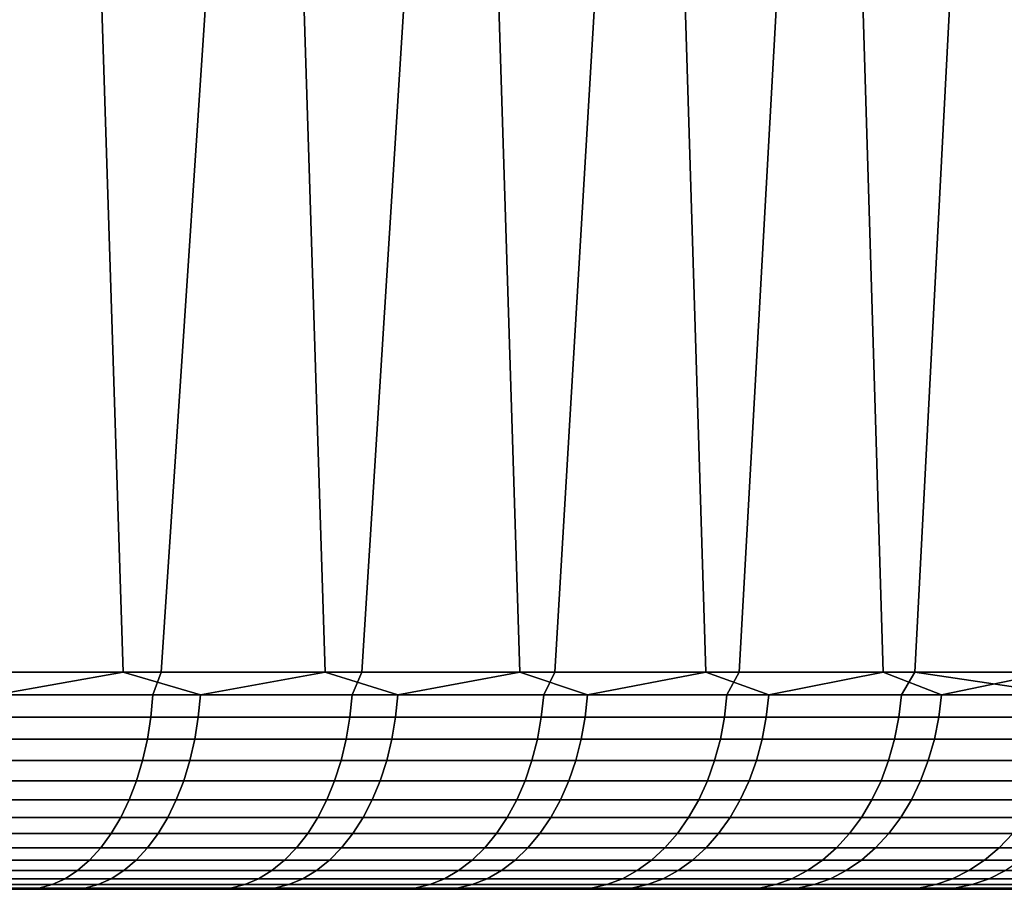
# Model space of a CAD drawing. Header units: metres. Extents: x -244 to 24, y -123 to 0.
# Tile 81 of 146: x 13.18 to 17.71, y -123.1 to -119.1. Entities that reach past the tile are written whole.
import ezdxf

# ---------------------------------------------------------------- set-up
doc = ezdxf.new("R2010")
doc.units = ezdxf.units.M
doc.layers.add('solid_10_231_103_000', color=7, linetype='CONTINUOUS')

msp = doc.modelspace()

# ---------------------------------------------------------------- linework, layer by layer
at = {"layer": 'solid_10_231_103_000'}
for points in [[(11.880491, -122.099998, 20.217724), (12.870628, -122.099998, 19.60228), (13.77938, -109.099998, 18.974493), (12.83245, -109.099998, 19.627298)], [(13.653977, -122.099998, -19.064924), (12.689579, -122.099998, -19.719965), (12.27227, -109.099998, -19.982336), (13.2375, -109.099998, -19.356421)], [(12.870628, -122.099998, 19.60228), (13.828955, -122.099998, 18.938385), (14.693558, -109.099998, 18.275673), (13.77938, -109.099998, 18.974493)], [(14.584628, -122.099998, -18.362762), (13.653977, -122.099998, -19.064924), (13.2375, -109.099998, -19.356421), (14.171012, -109.099998, -18.683802)], [(13.828955, -122.099998, 18.938385), (14.7531, -122.099998, 18.227684), (15.572429, -109.099998, 17.532888), (14.693558, -109.099998, 18.275673)], [(15.479232, -122.099998, -17.615215), (14.584628, -122.099998, -18.362762), (14.171012, -109.099998, -18.683802), (15.070385, -109.099998, -17.966219)], [(14.7531, -122.099998, 18.227684), (15.640783, -122.099998, 17.47193), (16.413342, -109.099998, 16.748278), (15.572429, -109.099998, 17.532888)], [(16.335577, -122.099998, -16.824131), (15.479232, -122.099998, -17.615215), (15.070385, -109.099998, -17.966219), (15.93363, -109.099998, -17.20529)], [(15.640783, -122.099998, 17.47193), (16.489807, -122.099998, 16.672993), (17.21521, -109.099998, 15.922869), (16.413342, -109.099998, 16.748278)], [(17.151546, -122.099998, -15.991463), (16.335577, -122.099998, -16.824131), (15.93363, -109.099998, -17.20529), (16.758112, -109.099998, -16.403303)], [(16.489807, -122.099998, 16.672993), (17.298077, -122.099998, 15.832845), (17.975527, -109.099998, 15.059308), (17.21521, -109.099998, 15.922869)], [(17.925125, -122.099998, -15.11927), (17.151546, -122.099998, -15.991463), (16.758112, -109.099998, -16.403303), (17.542549, -109.099998, -15.561488)], [(17.298077, -122.099998, 15.832845), (18.063591, -122.099998, 14.953566), (18.692457, -109.099998, 14.159607), (17.975527, -109.099998, 15.059308)], [(18.6544, -122.099998, -14.209708), (17.925125, -122.099998, -15.11927), (17.542549, -109.099998, -15.561488), (18.284863, -109.099998, -14.682182)], [(13.067387, -122.204529, -19.465071), (12.689579, -122.099998, -19.719965), (13.653977, -122.099998, -19.064924)], [(12.841035, -122.204529, 19.615131), (13.791468, -122.204529, 18.958929), (13.828955, -122.099998, 18.938385), (12.870628, -122.099998, 19.60228)], [(13.067387, -122.204529, -19.465071), (13.653977, -122.099998, -19.064924), (14.010155, -122.204529, -18.797903)], [(14.010155, -122.204529, -18.797903), (13.653977, -122.099998, -19.064924), (14.584628, -122.099998, -18.362762)], [(13.791468, -122.204529, 18.958929), (14.70843, -122.204529, 18.256714), (14.7531, -122.099998, 18.227684), (13.828955, -122.099998, 18.938385)], [(14.010155, -122.204529, -18.797903), (14.584628, -122.099998, -18.362762), (14.918921, -122.204529, -18.085114)], [(14.918921, -122.204529, -18.085114), (14.584628, -122.099998, -18.362762), (15.479232, -122.099998, -17.615215)], [(14.70843, -122.204529, 18.256714), (15.589698, -122.204529, 17.510193), (15.640783, -122.099998, 17.47193), (14.7531, -122.099998, 18.227684)], [(14.918921, -122.204529, -18.085114), (15.479232, -122.099998, -17.615215), (15.791482, -122.204529, -17.328436)], [(15.791482, -122.204529, -17.328436), (15.479232, -122.099998, -17.615215), (16.335577, -122.099998, -16.824131)], [(15.589698, -122.204529, 17.510193), (16.43313, -122.204529, 16.721178), (16.489807, -122.099998, 16.672993), (15.640783, -122.099998, 17.47193)], [(15.791482, -122.204529, -17.328436), (16.335577, -122.099998, -16.824131), (16.625719, -122.204529, -16.529701)], [(16.625719, -122.204529, -16.529701), (16.335577, -122.099998, -16.824131), (17.151546, -122.099998, -15.991463)], [(16.43313, -122.204529, 16.721178), (17.236681, -122.204529, 15.891582), (17.298077, -122.099998, 15.832845), (16.489807, -122.099998, 16.672993)], [(16.625719, -122.204529, -16.529701), (17.151546, -122.099998, -15.991463), (17.419607, -122.204529, -15.690853)], [(17.419607, -122.204529, -15.690853), (17.151546, -122.099998, -15.991463), (17.925125, -122.099998, -15.11927)], [(17.998402, -122.204529, 15.023417), (17.298077, -122.099998, 15.832845), (17.236681, -122.204529, 15.891582)], [(17.998402, -122.204529, 15.023417), (18.063591, -122.099998, 14.953566), (17.298077, -122.099998, 15.832845)], [(17.419607, -122.204529, -15.690853), (17.925125, -122.099998, -15.11927), (18.171219, -122.204529, -14.813925)], [(13.791468, -122.204529, 18.958929), (12.841035, -122.204529, 19.615131), (12.832054, -122.308014, 19.601414), (13.781822, -122.308014, 18.945669)], [(13.067387, -122.204529, -19.465071), (14.010155, -122.204529, -18.797903), (14.000356, -122.308014, -18.784756), (13.058248, -122.308014, -19.451458)], [(14.70843, -122.204529, 18.256714), (13.791468, -122.204529, 18.958929), (13.781822, -122.308014, 18.945669), (14.698144, -122.308014, 18.243946)], [(14.010155, -122.204529, -18.797903), (14.918921, -122.204529, -18.085114), (14.908487, -122.308014, -18.072466), (14.000356, -122.308014, -18.784756)], [(15.589698, -122.204529, 17.510193), (14.70843, -122.204529, 18.256714), (14.698144, -122.308014, 18.243946), (15.578794, -122.308014, 17.497948)], [(14.918921, -122.204529, -18.085114), (15.791482, -122.204529, -17.328436), (15.780438, -122.308014, -17.316317), (14.908487, -122.308014, -18.072466)], [(16.43313, -122.204529, 16.721178), (15.589698, -122.204529, 17.510193), (15.578794, -122.308014, 17.497948), (16.421638, -122.308014, 16.709484)], [(15.791482, -122.204529, -17.328436), (16.625719, -122.204529, -16.529701), (16.614092, -122.308014, -16.518141), (15.780438, -122.308014, -17.316317)], [(17.236681, -122.204529, 15.891582), (16.43313, -122.204529, 16.721178), (16.421638, -122.308014, 16.709484), (17.224627, -122.308014, 15.880467)], [(16.625719, -122.204529, -16.529701), (17.419607, -122.204529, -15.690853), (17.407423, -122.308014, -15.679879), (16.614092, -122.308014, -16.518141)], [(17.998402, -122.204529, 15.023417), (17.236681, -122.204529, 15.891582), (17.224627, -122.308014, 15.880467), (17.985815, -122.308014, 15.012911)], [(17.419607, -122.204529, -15.690853), (18.171219, -122.204529, -14.813925), (18.15851, -122.308014, -14.803564), (17.407423, -122.308014, -15.679879)], [(13.781822, -122.308014, 18.945669), (12.832054, -122.308014, 19.601414), (12.817192, -122.409218, 19.578712), (13.765861, -122.409218, 18.923727)], [(13.058248, -122.308014, -19.451458), (14.000356, -122.308014, -18.784756), (13.984141, -122.409218, -18.763), (13.043123, -122.409218, -19.42893)], [(14.698144, -122.308014, 18.243946), (13.781822, -122.308014, 18.945669), (13.765861, -122.409218, 18.923727), (14.681121, -122.409218, 18.222816)], [(14.000356, -122.308014, -18.784756), (14.908487, -122.308014, -18.072466), (14.891221, -122.409218, -18.051535), (13.984141, -122.409218, -18.763)], [(15.578794, -122.308014, 17.497948), (14.698144, -122.308014, 18.243946), (14.681121, -122.409218, 18.222816), (15.560752, -122.409218, 17.477682)], [(14.908487, -122.308014, -18.072466), (15.780438, -122.308014, -17.316317), (15.762161, -122.409218, -17.296261), (14.891221, -122.409218, -18.051535)], [(16.421638, -122.308014, 16.709484), (15.578794, -122.308014, 17.497948), (15.560752, -122.409218, 17.477682), (16.402618, -122.409218, 16.69013)], [(15.780438, -122.308014, -17.316317), (16.614092, -122.308014, -16.518141), (16.594849, -122.409218, -16.49901), (15.762161, -122.409218, -17.296261)], [(17.224627, -122.308014, 15.880467), (16.421638, -122.308014, 16.709484), (16.402618, -122.409218, 16.69013), (17.204678, -122.409218, 15.862075)], [(16.614092, -122.308014, -16.518141), (17.407423, -122.308014, -15.679879), (17.387262, -122.409218, -15.661719), (16.594849, -122.409218, -16.49901)], [(17.985815, -122.308014, 15.012911), (17.224627, -122.308014, 15.880467), (17.204678, -122.409218, 15.862075), (17.964983, -122.409218, 14.995523)], [(17.407423, -122.308014, -15.679879), (18.15851, -122.308014, -14.803564), (18.13748, -122.409218, -14.786419), (17.387262, -122.409218, -15.661719)], [(13.765861, -122.409218, 18.923727), (12.817192, -122.409218, 19.578712), (12.796612, -122.507027, 19.547276), (13.743757, -122.507027, 18.893341)], [(13.043123, -122.409218, -19.42893), (13.984141, -122.409218, -18.763), (13.961687, -122.507027, -18.732874), (13.022181, -122.507027, -19.397734)], [(14.681121, -122.409218, 18.222816), (13.765861, -122.409218, 18.923727), (13.743757, -122.507027, 18.893341), (14.657548, -122.507027, 18.193558)], [(13.984141, -122.409218, -18.763), (14.891221, -122.409218, -18.051535), (14.867311, -122.507027, -18.022551), (13.961687, -122.507027, -18.732874)], [(15.560752, -122.409218, 17.477682), (14.681121, -122.409218, 18.222816), (14.657548, -122.507027, 18.193558), (15.535767, -122.507027, 17.449619)], [(14.891221, -122.409218, -18.051535), (15.762161, -122.409218, -17.296261), (15.736853, -122.507027, -17.268488), (14.867311, -122.507027, -18.022551)], [(16.402618, -122.409218, 16.69013), (15.560752, -122.409218, 17.477682), (15.535767, -122.507027, 17.449619), (16.376282, -122.507027, 16.663332)], [(15.762161, -122.409218, -17.296261), (16.594849, -122.409218, -16.49901), (16.568203, -122.507027, -16.472519), (15.736853, -122.507027, -17.268488)], [(17.204678, -122.409218, 15.862075), (16.402618, -122.409218, 16.69013), (16.376282, -122.507027, 16.663332), (17.177053, -122.507027, 15.836606)], [(16.594849, -122.409218, -16.49901), (17.387262, -122.409218, -15.661719), (17.359344, -122.507027, -15.636572), (16.568203, -122.507027, -16.472519)], [(17.964983, -122.409218, 14.995523), (17.204678, -122.409218, 15.862075), (17.177053, -122.507027, 15.836606), (17.936138, -122.507027, 14.971445)], [(17.387262, -122.409218, -15.661719), (18.13748, -122.409218, -14.786419), (18.108356, -122.507027, -14.762677), (17.359344, -122.507027, -15.636572)], [(13.743757, -122.507027, 18.893341), (12.796612, -122.507027, 19.547276), (12.77054, -122.600365, 19.507448), (13.715755, -122.600365, 18.854847)], [(13.022181, -122.507027, -19.397734), (13.961687, -122.507027, -18.732874), (13.933241, -122.600365, -18.694706), (12.995648, -122.600365, -19.358212)], [(14.657548, -122.507027, 18.193558), (13.743757, -122.507027, 18.893341), (13.715755, -122.600365, 18.854847), (14.627684, -122.600365, 18.156488)], [(13.961687, -122.507027, -18.732874), (14.867311, -122.507027, -18.022551), (14.837019, -122.600365, -17.98583), (13.933241, -122.600365, -18.694706)], [(15.535767, -122.507027, 17.449619), (14.657548, -122.507027, 18.193558), (14.627684, -122.600365, 18.156488), (15.504113, -122.600365, 17.414066)], [(14.867311, -122.507027, -18.022551), (15.736853, -122.507027, -17.268488), (15.70479, -122.600365, -17.233305), (14.837019, -122.600365, -17.98583)], [(16.376282, -122.507027, 16.663332), (15.535767, -122.507027, 17.449619), (15.504113, -122.600365, 17.414066), (16.342915, -122.600365, 16.629381)], [(15.736853, -122.507027, -17.268488), (16.568203, -122.507027, -16.472519), (16.534447, -122.600365, -16.438957), (15.70479, -122.600365, -17.233305)], [(17.177053, -122.507027, 15.836606), (16.376282, -122.507027, 16.663332), (16.342915, -122.600365, 16.629381), (17.142056, -122.600365, 15.804339)], [(16.568203, -122.507027, -16.472519), (17.359344, -122.507027, -15.636572), (17.323977, -122.600365, -15.604713), (16.534447, -122.600365, -16.438957)], [(17.936138, -122.507027, 14.971445), (17.177053, -122.507027, 15.836606), (17.142056, -122.600365, 15.804339), (17.899593, -122.600365, 14.940942)], [(17.359344, -122.507027, -15.636572), (18.108356, -122.507027, -14.762677), (18.071463, -122.600365, -14.732599), (17.323977, -122.600365, -15.604713)], [(13.715755, -122.600365, 18.854847), (12.77054, -122.600365, 19.507448), (12.739262, -122.68821, 19.459669), (13.682161, -122.68821, 18.808666)], [(12.995648, -122.600365, -19.358212), (13.933241, -122.600365, -18.694706), (13.899115, -122.68821, -18.648918), (12.963819, -122.68821, -19.310799)], [(14.627684, -122.600365, 18.156488), (13.715755, -122.600365, 18.854847), (13.682161, -122.68821, 18.808666), (14.591857, -122.68821, 18.112019)], [(13.933241, -122.600365, -18.694706), (14.837019, -122.600365, -17.98583), (14.800679, -122.68821, -17.941778), (13.899115, -122.68821, -18.648918)], [(15.504113, -122.600365, 17.414066), (14.627684, -122.600365, 18.156488), (14.591857, -122.68821, 18.112019), (15.466139, -122.68821, 17.371414)], [(14.837019, -122.600365, -17.98583), (15.70479, -122.600365, -17.233305), (15.666325, -122.68821, -17.191095), (14.800679, -122.68821, -17.941778)], [(16.342915, -122.600365, 16.629381), (15.504113, -122.600365, 17.414066), (15.466139, -122.68821, 17.371414), (16.302887, -122.68821, 16.588652)], [(15.70479, -122.600365, -17.233305), (16.534447, -122.600365, -16.438957), (16.49395, -122.68821, -16.398693), (15.666325, -122.68821, -17.191095)], [(17.142056, -122.600365, 15.804339), (16.342915, -122.600365, 16.629381), (16.302887, -122.68821, 16.588652), (17.100069, -122.68821, 15.76563)], [(16.534447, -122.600365, -16.438957), (17.323977, -122.600365, -15.604713), (17.281546, -122.68821, -15.566493), (16.49395, -122.68821, -16.398693)], [(17.899593, -122.600365, 14.940942), (17.142056, -122.600365, 15.804339), (17.100069, -122.68821, 15.76563), (17.855753, -122.68821, 14.904347)], [(17.323977, -122.600365, -15.604713), (18.071463, -122.600365, -14.732599), (18.027201, -122.68821, -14.696515), (17.281546, -122.68821, -15.566493)], [(13.682161, -122.68821, 18.808666), (12.739262, -122.68821, 19.459669), (12.70312, -122.7696, 19.404463), (13.643345, -122.7696, 18.755306)], [(12.963819, -122.68821, -19.310799), (13.899115, -122.68821, -18.648918), (13.859683, -122.7696, -18.59601), (12.92704, -122.7696, -19.256014)], [(14.591857, -122.68821, 18.112019), (13.682161, -122.68821, 18.808666), (13.643345, -122.7696, 18.755306), (14.55046, -122.7696, 18.060635)], [(13.899115, -122.68821, -18.648918), (14.800679, -122.68821, -17.941778), (14.75869, -122.7696, -17.890877), (13.859683, -122.7696, -18.59601)], [(15.466139, -122.68821, 17.371414), (14.591857, -122.68821, 18.112019), (14.55046, -122.7696, 18.060635), (15.422262, -122.7696, 17.322132)], [(14.800679, -122.68821, -17.941778), (15.666325, -122.68821, -17.191095), (15.621879, -122.7696, -17.142324), (14.75869, -122.7696, -17.890877)], [(16.302887, -122.68821, 16.588652), (15.466139, -122.68821, 17.371414), (15.422262, -122.7696, 17.322132), (16.256636, -122.7696, 16.54159)], [(15.666325, -122.68821, -17.191095), (16.49395, -122.68821, -16.398693), (16.447155, -122.7696, -16.352171), (15.621879, -122.7696, -17.142324)], [(17.100069, -122.68821, 15.76563), (16.302887, -122.68821, 16.588652), (16.256636, -122.7696, 16.54159), (17.051558, -122.7696, 15.720903)], [(16.49395, -122.68821, -16.398693), (17.281546, -122.68821, -15.566493), (17.232517, -122.7696, -15.522331), (16.447155, -122.7696, -16.352171)], [(17.855753, -122.68821, 14.904347), (17.100069, -122.68821, 15.76563), (17.051558, -122.7696, 15.720903), (17.805096, -122.7696, 14.862064)], [(17.281546, -122.68821, -15.566493), (18.027201, -122.68821, -14.696515), (17.976057, -122.7696, -14.65482), (17.232517, -122.7696, -15.522331)], [(13.643345, -122.7696, 18.755306), (12.70312, -122.7696, 19.404463), (12.662513, -122.843636, 19.342434), (13.599732, -122.843636, 18.695353)], [(12.92704, -122.7696, -19.256014), (13.859683, -122.7696, -18.59601), (13.815379, -122.843636, -18.536566), (12.885717, -122.843636, -19.194458)], [(14.55046, -122.7696, 18.060635), (13.643345, -122.7696, 18.755306), (13.599732, -122.843636, 18.695353), (14.503947, -122.843636, 18.002901)], [(13.859683, -122.7696, -18.59601), (14.75869, -122.7696, -17.890877), (14.711512, -122.843636, -17.833687), (13.815379, -122.843636, -18.536566)], [(15.422262, -122.7696, 17.322132), (14.55046, -122.7696, 18.060635), (14.503947, -122.843636, 18.002901), (15.372963, -122.843636, 17.26676)], [(14.75869, -122.7696, -17.890877), (15.621879, -122.7696, -17.142324), (15.571941, -122.843636, -17.087528), (14.711512, -122.843636, -17.833687)], [(16.256636, -122.7696, 16.54159), (15.422262, -122.7696, 17.322132), (15.372963, -122.843636, 17.26676), (16.20467, -122.843636, 16.488712)], [(15.621879, -122.7696, -17.142324), (16.447155, -122.7696, -16.352171), (16.394581, -122.843636, -16.299898), (15.571941, -122.843636, -17.087528)], [(17.051558, -122.7696, 15.720903), (16.256636, -122.7696, 16.54159), (16.20467, -122.843636, 16.488712), (16.997049, -122.843636, 15.67065)], [(16.447155, -122.7696, -16.352171), (17.232517, -122.7696, -15.522331), (17.177431, -122.843636, -15.472712), (16.394581, -122.843636, -16.299898)], [(17.805096, -122.7696, 14.862064), (17.051558, -122.7696, 15.720903), (16.997049, -122.843636, 15.67065), (17.74818, -122.843636, 14.814555)], [(17.232517, -122.7696, -15.522331), (17.976057, -122.7696, -14.65482), (17.918594, -122.843636, -14.607975), (17.177431, -122.843636, -15.472712)], [(13.599732, -122.843636, 18.695353), (12.662513, -122.843636, 19.342434), (12.617886, -122.909508, 19.274263), (13.551802, -122.909508, 18.629463)], [(12.885717, -122.843636, -19.194458), (13.815379, -122.843636, -18.536566), (13.766688, -122.909508, -18.471235), (12.840303, -122.909508, -19.12681)], [(14.503947, -122.843636, 18.002901), (13.599732, -122.843636, 18.695353), (13.551802, -122.909508, 18.629463), (14.45283, -122.909508, 17.939453)], [(13.815379, -122.843636, -18.536566), (14.711512, -122.843636, -17.833687), (14.659663, -122.909508, -17.770834), (13.766688, -122.909508, -18.471235)], [(15.372963, -122.843636, 17.26676), (14.503947, -122.843636, 18.002901), (14.45283, -122.909508, 17.939453), (15.318783, -122.909508, 17.205904)], [(14.711512, -122.843636, -17.833687), (15.571941, -122.843636, -17.087528), (15.51706, -122.909508, -17.027304), (14.659663, -122.909508, -17.770834)], [(16.20467, -122.843636, 16.488712), (15.372963, -122.843636, 17.26676), (15.318783, -122.909508, 17.205904), (16.147558, -122.909508, 16.430599)], [(15.571941, -122.843636, -17.087528), (16.394581, -122.843636, -16.299898), (16.3368, -122.909508, -16.242453), (15.51706, -122.909508, -17.027304)], [(16.997049, -122.843636, 15.67065), (16.20467, -122.843636, 16.488712), (16.147558, -122.909508, 16.430599), (16.937145, -122.909508, 15.61542)], [(16.394581, -122.843636, -16.299898), (17.177431, -122.843636, -15.472712), (17.116892, -122.909508, -15.41818), (16.3368, -122.909508, -16.242453)], [(17.74818, -122.843636, 14.814555), (16.997049, -122.843636, 15.67065), (16.937145, -122.909508, 15.61542), (17.685629, -122.909508, 14.762343)], [(17.177431, -122.843636, -15.472712), (17.918594, -122.843636, -14.607975), (17.855442, -122.909508, -14.556491), (17.116892, -122.909508, -15.41818)], [(18.456238, -122.843636, 13.922508), (17.74818, -122.843636, 14.814555), (17.685629, -122.909508, 14.762343), (18.391191, -122.909508, 13.873441)], [(13.551802, -122.909508, 18.629463), (12.617886, -122.909508, 19.274263), (12.569728, -122.966499, 19.200701), (13.50008, -122.966499, 18.558363)], [(12.840303, -122.909508, -19.12681), (13.766688, -122.909508, -18.471235), (13.714147, -122.966499, -18.400738), (12.791297, -122.966499, -19.05381)], [(14.45283, -122.909508, 17.939453), (13.551802, -122.909508, 18.629463), (13.50008, -122.966499, 18.558363), (14.397669, -122.966499, 17.870985)], [(13.766688, -122.909508, -18.471235), (14.659663, -122.909508, -17.770834), (14.603713, -122.966499, -17.703011), (13.714147, -122.966499, -18.400738)], [(15.318783, -122.909508, 17.205904), (14.45283, -122.909508, 17.939453), (14.397669, -122.966499, 17.870985), (15.260317, -122.966499, 17.140236)], [(14.659663, -122.909508, -17.770834), (15.51706, -122.909508, -17.027304), (15.457838, -122.966499, -16.962318), (14.603713, -122.966499, -17.703011)], [(16.147558, -122.909508, 16.430599), (15.318783, -122.909508, 17.205904), (15.260317, -122.966499, 17.140236), (16.08593, -122.966499, 16.367891)], [(15.51706, -122.909508, -17.027304), (16.3368, -122.909508, -16.242453), (16.274448, -122.966499, -16.18046), (15.457838, -122.966499, -16.962318)], [(16.937145, -122.909508, 15.61542), (16.147558, -122.909508, 16.430599), (16.08593, -122.966499, 16.367891), (16.872503, -122.966499, 15.555822)], [(16.3368, -122.909508, -16.242453), (17.116892, -122.909508, -15.41818), (17.051563, -122.966499, -15.359335), (16.274448, -122.966499, -16.18046)], [(17.685629, -122.909508, 14.762343), (16.937145, -122.909508, 15.61542), (16.872503, -122.966499, 15.555822), (17.61813, -122.966499, 14.706001)], [(17.116892, -122.909508, -15.41818), (17.855442, -122.909508, -14.556491), (17.787294, -122.966499, -14.500935), (17.051563, -122.966499, -15.359335)], [(18.391191, -122.909508, 13.873441), (17.685629, -122.909508, 14.762343), (17.61813, -122.966499, 14.706001), (18.320999, -122.966499, 13.820491)], [(13.50008, -122.966499, 18.558363), (12.569728, -122.966499, 19.200701), (12.518569, -123.013969, 19.122553), (13.445134, -123.013969, 18.48283)], [(12.791297, -122.966499, -19.05381), (13.714147, -122.966499, -18.400738), (13.658329, -123.013969, -18.325848), (12.739236, -123.013969, -18.976261)], [(14.397669, -122.966499, 17.870985), (13.50008, -122.966499, 18.558363), (13.445134, -123.013969, 18.48283), (14.33907, -123.013969, 17.79825)], [(13.714147, -122.966499, -18.400738), (14.603713, -122.966499, -17.703011), (14.544275, -123.013969, -17.630959), (13.658329, -123.013969, -18.325848)], [(15.260317, -122.966499, 17.140236), (14.397669, -122.966499, 17.870985), (14.33907, -123.013969, 17.79825), (15.198207, -123.013969, 17.070475)], [(14.603713, -122.966499, -17.703011), (15.457838, -122.966499, -16.962318), (15.394924, -123.013969, -16.89328), (14.544275, -123.013969, -17.630959)], [(16.08593, -122.966499, 16.367891), (15.260317, -122.966499, 17.140236), (15.198207, -123.013969, 17.070475), (16.020458, -123.013969, 16.301273)], [(15.457838, -122.966499, -16.962318), (16.274448, -122.966499, -16.18046), (16.208212, -123.013969, -16.114605), (15.394924, -123.013969, -16.89328)], [(16.872503, -122.966499, 15.555822), (16.08593, -122.966499, 16.367891), (16.020458, -123.013969, 16.301273), (16.803831, -123.013969, 15.49251)], [(16.274448, -122.966499, -16.18046), (17.051563, -122.966499, -15.359335), (16.982162, -123.013969, -15.296823), (16.208212, -123.013969, -16.114605)], [(17.61813, -122.966499, 14.706001), (16.872503, -122.966499, 15.555822), (16.803831, -123.013969, 15.49251), (17.546423, -123.013969, 14.646148)], [(17.051563, -122.966499, -15.359335), (17.787294, -122.966499, -14.500935), (17.714901, -123.013969, -14.441916), (16.982162, -123.013969, -15.296823)], [(18.320999, -122.966499, 13.820491), (17.61813, -122.966499, 14.706001), (17.546423, -123.013969, 14.646148), (18.246431, -123.013969, 13.764241)], [(13.387568, -123.051414, 18.403694), (12.46497, -123.051414, 19.04068), (12.409519, -123.078407, 18.955976), (13.328013, -123.078407, 18.321825)], [(13.445134, -123.013969, 18.48283), (12.518569, -123.013969, 19.122553), (12.46497, -123.051414, 19.04068), (13.387568, -123.051414, 18.403694)], [(12.684692, -123.051414, -18.895014), (13.599851, -123.051414, -18.247383), (13.539351, -123.078407, -18.16621), (12.628264, -123.078407, -18.810959)], [(12.739236, -123.013969, -18.976261), (13.658329, -123.013969, -18.325848), (13.599851, -123.051414, -18.247383), (12.684692, -123.051414, -18.895014)], [(14.277677, -123.051414, 17.722046), (13.387568, -123.051414, 18.403694), (13.328013, -123.078407, 18.321825), (14.214162, -123.078407, 17.643208)], [(14.33907, -123.013969, 17.79825), (13.445134, -123.013969, 18.48283), (13.387568, -123.051414, 18.403694), (14.277677, -123.051414, 17.722046)], [(13.599851, -123.051414, -18.247383), (14.482003, -123.051414, -17.55547), (14.41758, -123.078407, -17.477375), (13.539351, -123.078407, -18.16621)], [(13.658329, -123.013969, -18.325848), (14.544275, -123.013969, -17.630959), (14.482003, -123.051414, -17.55547), (13.599851, -123.051414, -18.247383)], [(15.133135, -123.051414, 16.997387), (14.277677, -123.051414, 17.722046), (14.214162, -123.078407, 17.643208), (15.065815, -123.078407, 16.921774)], [(15.198207, -123.013969, 17.070475), (14.33907, -123.013969, 17.79825), (14.277677, -123.051414, 17.722046), (15.133135, -123.051414, 16.997387)], [(14.482003, -123.051414, -17.55547), (15.32901, -123.051414, -16.820951), (15.260818, -123.078407, -16.746122), (14.41758, -123.078407, -17.477375)], [(14.544275, -123.013969, -17.630959), (15.394924, -123.013969, -16.89328), (15.32901, -123.051414, -16.820951), (14.482003, -123.051414, -17.55547)], [(15.951866, -123.051414, 16.231478), (15.133135, -123.051414, 16.997387), (15.065815, -123.078407, 16.921774), (15.880904, -123.078407, 16.159271)], [(16.020458, -123.013969, 16.301273), (15.198207, -123.013969, 17.070475), (15.133135, -123.051414, 16.997387), (15.951866, -123.051414, 16.231478)], [(15.32901, -123.051414, -16.820951), (16.138815, -123.051414, -16.04561), (16.06702, -123.078407, -15.974231), (15.260818, -123.078407, -16.746122)], [(15.394924, -123.013969, -16.89328), (16.208212, -123.013969, -16.114605), (16.138815, -123.051414, -16.04561), (15.32901, -123.051414, -16.820951)], [(16.731884, -123.051414, 15.426177), (15.951866, -123.051414, 16.231478), (15.880904, -123.078407, 16.159271), (16.657454, -123.078407, 15.357553)], [(16.803831, -123.013969, 15.49251), (16.020458, -123.013969, 16.301273), (15.951866, -123.051414, 16.231478), (16.731884, -123.051414, 15.426177)], [(16.138815, -123.051414, -16.04561), (16.909452, -123.051414, -15.231328), (16.83423, -123.078407, -15.163571), (16.06702, -123.078407, -15.974231)], [(16.208212, -123.013969, -16.114605), (16.982162, -123.013969, -15.296823), (16.909452, -123.051414, -15.231328), (16.138815, -123.051414, -16.04561)], [(17.471296, -123.051414, 14.583439), (16.731884, -123.051414, 15.426177), (16.657454, -123.078407, 15.357553), (17.393576, -123.078407, 14.518564)], [(17.546423, -123.013969, 14.646148), (16.803831, -123.013969, 15.49251), (16.731884, -123.051414, 15.426177), (17.471296, -123.051414, 14.583439)], [(16.909452, -123.051414, -15.231328), (17.639053, -123.051414, -14.380081), (17.560585, -123.078407, -14.316112), (16.83423, -123.078407, -15.163571)], [(16.982162, -123.013969, -15.296823), (17.714901, -123.013969, -14.441916), (17.639053, -123.051414, -14.380081), (16.909452, -123.051414, -15.231328)], [(18.168308, -123.051414, 13.705309), (17.471296, -123.051414, 14.583439), (17.393576, -123.078407, 14.518564), (18.087486, -123.078407, 13.644341)], [(18.246431, -123.013969, 13.764241), (17.546423, -123.013969, 14.646148), (17.471296, -123.051414, 14.583439), (18.168308, -123.051414, 13.705309)], [(17.639053, -123.051414, -14.380081), (18.325846, -123.051414, -13.493936), (18.244324, -123.078407, -13.433908), (17.560585, -123.078407, -14.316112)], [(17.714901, -123.013969, -14.441916), (18.404646, -123.013969, -13.551959), (18.325846, -123.051414, -13.493936), (17.639053, -123.051414, -14.380081)], [(13.328013, -123.078407, 18.321825), (12.409519, -123.078407, 18.955976), (12.352826, -123.094666, 18.869375), (13.267124, -123.094666, 18.238121)], [(13.267124, -123.094666, 18.238121), (12.352826, -123.094666, 18.869375), (12.812867, -123.099998, 18.434542)], [(12.628264, -123.078407, -18.810959), (13.539351, -123.078407, -18.16621), (13.477496, -123.094666, -18.083218), (12.570572, -123.094666, -18.725019)], [(12.570572, -123.094666, -18.725019), (13.477496, -123.094666, -18.083218), (12.716714, -123.099998, -18.501017)], [(13.477496, -123.094666, -18.083218), (13.176869, -123.099998, -18.176138), (12.716714, -123.099998, -18.501017)], [(13.267124, -123.094666, 18.238121), (12.812867, -123.099998, 18.434542), (13.271444, -123.099998, 18.10721)], [(13.477496, -123.094666, -18.083218), (13.628879, -123.099998, -17.839725), (13.176869, -123.099998, -18.176138)], [(14.214162, -123.078407, 17.643208), (13.328013, -123.078407, 18.321825), (13.267124, -123.094666, 18.238121), (14.149224, -123.094666, 17.562605)], [(13.267124, -123.094666, 18.238121), (13.271444, -123.099998, 18.10721), (13.721357, -123.099998, 17.768698)], [(14.149224, -123.094666, 17.562605), (13.267124, -123.094666, 18.238121), (13.721357, -123.099998, 17.768698)], [(13.539351, -123.078407, -18.16621), (14.41758, -123.078407, -17.477375), (14.351712, -123.094666, -17.397528), (13.477496, -123.094666, -18.083218)], [(13.477496, -123.094666, -18.083218), (14.351712, -123.094666, -17.397528), (13.628879, -123.099998, -17.839725)], [(14.351712, -123.094666, -17.397528), (14.071981, -123.099998, -17.492332), (13.628879, -123.099998, -17.839725)], [(14.149224, -123.094666, 17.562605), (13.721357, -123.099998, 17.768698), (14.162935, -123.099998, 17.41876)], [(14.351712, -123.094666, -17.397528), (14.506473, -123.099998, -17.133713), (14.071981, -123.099998, -17.492332)], [(15.065815, -123.078407, 16.921774), (14.214162, -123.078407, 17.643208), (14.149224, -123.094666, 17.562605), (14.996986, -123.094666, 16.844465)], [(14.149224, -123.094666, 17.562605), (14.162935, -123.099998, 17.41876), (14.595509, -123.099998, 17.057947)], [(14.996986, -123.094666, 16.844465), (14.149224, -123.094666, 17.562605), (14.595509, -123.099998, 17.057947)], [(14.41758, -123.078407, -17.477375), (15.260818, -123.078407, -16.746122), (15.191098, -123.094666, -16.669619), (14.351712, -123.094666, -17.397528)], [(14.351712, -123.094666, -17.397528), (15.191098, -123.094666, -16.669619), (14.506473, -123.099998, -17.133713)], [(15.191098, -123.094666, -16.669619), (14.931868, -123.099998, -16.764296), (14.506473, -123.099998, -17.133713)], [(14.996986, -123.094666, 16.844465), (14.595509, -123.099998, 17.057947), (15.018728, -123.099998, 16.686516)], [(15.191098, -123.094666, -16.669619), (15.347578, -123.099998, -16.384569), (14.931868, -123.099998, -16.764296)], [(15.880904, -123.078407, 16.159271), (15.065815, -123.078407, 16.921774), (14.996986, -123.094666, 16.844465), (15.808352, -123.094666, 16.085447)], [(14.996986, -123.094666, 16.844465), (15.018728, -123.099998, 16.686516), (15.432802, -123.099998, 16.30431)], [(15.808352, -123.094666, 16.085447), (14.996986, -123.094666, 16.844465), (15.432802, -123.099998, 16.30431)], [(15.260818, -123.078407, -16.746122), (16.06702, -123.078407, -15.974231), (15.993618, -123.094666, -15.901252), (15.191098, -123.094666, -16.669619)], [(15.191098, -123.094666, -16.669619), (15.993618, -123.094666, -15.901252), (15.347578, -123.099998, -16.384569)], [(15.993618, -123.094666, -15.901252), (15.753917, -123.099998, -15.994248), (15.347578, -123.099998, -16.384569)], [(15.808352, -123.094666, 16.085447), (15.432802, -123.099998, 16.30431), (15.836967, -123.099998, 15.912037)], [(15.993618, -123.094666, -15.901252), (16.150274, -123.099998, -15.593941), (15.753917, -123.099998, -15.994248)], [(16.657454, -123.078407, 15.357553), (15.880904, -123.078407, 16.159271), (15.808352, -123.094666, 16.085447), (16.581352, -123.094666, 15.287393)], [(15.808352, -123.094666, 16.085447), (15.836967, -123.099998, 15.912037), (16.23111, -123.099998, 15.509772)], [(16.581352, -123.094666, 15.287393), (15.808352, -123.094666, 16.085447), (16.23111, -123.099998, 15.509772)], [(16.06702, -123.078407, -15.974231), (16.83423, -123.078407, -15.163571), (16.757322, -123.094666, -15.094296), (15.993618, -123.094666, -15.901252)], [(15.993618, -123.094666, -15.901252), (16.757322, -123.094666, -15.094296), (16.150274, -123.099998, -15.593941)], [(16.757322, -123.094666, -15.094296), (16.536272, -123.099998, -15.183998), (16.150274, -123.099998, -15.593941)], [(16.581352, -123.094666, 15.287393), (16.23111, -123.099998, 15.509772), (16.615246, -123.099998, 15.097539)], [(16.757322, -123.094666, -15.094296), (16.912134, -123.099998, -14.764201), (16.536272, -123.099998, -15.183998)], [(17.393576, -123.078407, 14.518564), (16.657454, -123.078407, 15.357553), (16.581352, -123.094666, 15.287393), (17.314112, -123.094666, 14.452236)], [(16.581352, -123.094666, 15.287393), (16.615246, -123.099998, 15.097539), (16.988674, -123.099998, 14.676082)], [(17.314112, -123.094666, 14.452236), (16.581352, -123.094666, 15.287393), (16.988674, -123.099998, 14.676082)], [(16.83423, -123.078407, -15.163571), (17.560585, -123.078407, -14.316112), (17.48036, -123.094666, -14.250708), (16.757322, -123.094666, -15.094296)], [(16.757322, -123.094666, -15.094296), (17.48036, -123.094666, -14.250708), (16.912134, -123.099998, -14.764201)], [(17.48036, -123.094666, -14.250708), (17.277201, -123.099998, -14.335299), (16.912134, -123.099998, -14.764201)], [(17.314112, -123.094666, 14.452236), (16.988674, -123.099998, 14.676082), (17.351522, -123.099998, 14.245229)], [(17.48036, -123.094666, -14.250708), (17.631327, -123.099998, -13.897421), (17.277201, -123.099998, -14.335299)], [(18.087486, -123.078407, 13.644341), (17.393576, -123.078407, 14.518564), (17.314112, -123.094666, 14.452236), (18.004852, -123.094666, 13.582006)], [(17.314112, -123.094666, 14.452236), (17.351522, -123.099998, 14.245229), (17.703564, -123.099998, 13.805287)], [(18.004852, -123.094666, 13.582006), (17.314112, -123.094666, 14.452236), (17.703564, -123.099998, 13.805287)], [(17.560585, -123.078407, -14.316112), (18.244324, -123.078407, -13.433908), (18.160973, -123.094666, -13.372535), (17.48036, -123.094666, -14.250708)], [(17.48036, -123.094666, -14.250708), (18.160973, -123.094666, -13.372535), (17.631327, -123.099998, -13.897421)], [(18.160973, -123.094666, -13.372535), (17.974564, -123.099998, -13.450543), (17.631327, -123.099998, -13.897421)], [(18.004852, -123.094666, 13.582006), (17.703564, -123.099998, 13.805287), (18.044207, -123.099998, 13.356979)], [(-22.448893, -123.099998, 0.223047), (22.448887, -123.099998, 0.223268), (22.436216, -123.099998, 0.786252), (-22.436228, -123.099998, 0.78603)], [(-22.447412, -123.099998, -0.340214), (22.447412, -123.099998, -0.339992), (22.448887, -123.099998, 0.223268), (-22.448893, -123.099998, 0.223047)], [(-22.431808, -123.099998, -0.903462), (22.431814, -123.099998, -0.903241), (22.447412, -123.099998, -0.339992), (-22.447412, -123.099998, -0.340214)], [(-22.436228, -123.099998, 0.78603), (22.436216, -123.099998, 0.786252), (22.409416, -123.099998, 1.349095), (-22.409433, -123.099998, 1.348874)], [(-22.402102, -123.099998, -1.465733), (22.402111, -123.099998, -1.465512), (22.431814, -123.099998, -0.903241), (-22.431808, -123.099998, -0.903462)], [(-22.409433, -123.099998, 1.348874), (22.409416, -123.099998, 1.349095), (22.368536, -123.099998, 1.910755), (-22.368559, -123.099998, 1.910535)], [(-22.358259, -123.099998, -2.027382), (22.358274, -123.099998, -2.027161), (22.402111, -123.099998, -1.465512), (-22.402102, -123.099998, -1.465733)], [(-22.368559, -123.099998, 1.910535), (22.368536, -123.099998, 1.910755), (22.313551, -123.099998, 2.471305), (-22.31358, -123.099998, 2.471085)], [(-22.300348, -123.099998, -2.58782), (22.300371, -123.099998, -2.5876), (22.358274, -123.099998, -2.027161), (-22.358259, -123.099998, -2.027382)], [(-22.31358, -123.099998, 2.471085), (22.313551, -123.099998, 2.471305), (22.244505, -123.099998, 3.030529), (-22.244537, -123.099998, 3.030309)], [(-22.228439, -123.099998, -3.146241), (22.228468, -123.099998, -3.146022), (22.300371, -123.099998, -2.5876), (-22.300348, -123.099998, -2.58782)], [(-22.244537, -123.099998, 3.030309), (22.244505, -123.099998, 3.030529), (22.161512, -123.099998, 3.587444), (-22.161551, -123.099998, 3.587225)], [(-22.142477, -123.099998, -3.70307), (22.142509, -123.099998, -3.702852), (22.228468, -123.099998, -3.146022), (-22.228439, -123.099998, -3.146241)], [(-22.161551, -123.099998, 3.587225), (22.161512, -123.099998, 3.587444), (22.06451, -123.099998, 4.14237), (-22.064554, -123.099998, 4.142152)], [(-22.042601, -123.099998, -4.257498), (22.042639, -123.099998, -4.257281), (22.142509, -123.099998, -3.702852), (-22.142477, -123.099998, -3.70307)], [(-22.064554, -123.099998, 4.142152), (22.06451, -123.099998, 4.14237), (21.953615, -123.099998, 4.694782), (-21.953665, -123.099998, 4.694565)], [(-21.92889, -123.099998, -4.808955), (21.928934, -123.099998, -4.808739), (22.042639, -123.099998, -4.257281), (-22.042601, -123.099998, -4.257498)], [(-21.953665, -123.099998, 4.694565), (21.953615, -123.099998, 4.694782), (21.828979, -123.099998, 5.243846), (-21.829035, -123.099998, 5.24363)], [(-21.801289, -123.099998, -5.357784), (21.801338, -123.099998, -5.357569), (21.928934, -123.099998, -4.808739), (-21.92889, -123.099998, -4.808955)], [(-21.829035, -123.099998, 5.24363), (21.828979, -123.099998, 5.243846), (21.690504, -123.099998, 5.789978), (-21.690565, -123.099998, 5.789764)], [(-21.660027, -123.099998, -5.903037), (21.66008, -123.099998, -5.902823), (21.801338, -123.099998, -5.357569), (-21.801289, -123.099998, -5.357784)], [(-21.690565, -123.099998, 5.789764), (21.690504, -123.099998, 5.789978), (21.538401, -123.099998, 6.332424), (-21.538467, -123.099998, 6.332211)], [(-21.505142, -123.099998, -6.444451), (21.505203, -123.099998, -6.44424), (21.66008, -123.099998, -5.902823), (-21.660027, -123.099998, -5.903037)], [(-21.538467, -123.099998, 6.332211), (21.538401, -123.099998, 6.332424), (21.372818, -123.099998, 6.870575), (-21.372889, -123.099998, 6.870364)], [(-21.33663, -123.099998, -6.982145), (21.336695, -123.099998, -6.981935), (21.505203, -123.099998, -6.44424), (-21.505142, -123.099998, -6.444451)], [(-21.372889, -123.099998, 6.870364), (21.372818, -123.099998, 6.870575), (21.193653, -123.099998, 7.404792), (-21.193729, -123.099998, 7.404583)], [(-21.154799, -123.099998, -7.515121), (21.154869, -123.099998, -7.514913), (21.336695, -123.099998, -6.981935), (-21.33663, -123.099998, -6.982145)], [(-21.193729, -123.099998, 7.404583), (21.193653, -123.099998, 7.404792), (21.001219, -123.099998, 7.934177), (-21.001301, -123.099998, 7.93397)], [(-20.959599, -123.099998, -8.043463), (20.959675, -123.099998, -8.043256), (21.154869, -123.099998, -7.514913), (-21.154799, -123.099998, -7.515121)], [(-21.001301, -123.099998, 7.93397), (21.001219, -123.099998, 7.934177), (20.795609, -123.099998, 8.458411), (-20.795694, -123.099998, 8.458205)], [(-20.751135, -123.099998, -8.566951), (20.751215, -123.099998, -8.566747), (20.959675, -123.099998, -8.043256), (-20.959599, -123.099998, -8.043463)], [(-20.795694, -123.099998, 8.458205), (20.795609, -123.099998, 8.458411), (20.576773, -123.099998, 8.977661), (-20.576864, -123.099998, 8.977457)], [(-20.529764, -123.099998, -9.084671), (20.529852, -123.099998, -9.084469), (20.751215, -123.099998, -8.566747), (-20.751135, -123.099998, -8.566951)], [(-20.576864, -123.099998, 8.977457), (20.576773, -123.099998, 8.977661), (20.345119, -123.099998, 9.490971), (-20.345217, -123.099998, 9.490769)], [(-20.295343, -123.099998, -9.596927), (20.295435, -123.099998, -9.596727), (20.529852, -123.099998, -9.084469), (-20.529764, -123.099998, -9.084671)], [(-20.345217, -123.099998, 9.490769), (20.345119, -123.099998, 9.490971), (20.100616, -123.099998, 9.998356), (-20.100719, -123.099998, 9.998158)], [(-20.048124, -123.099998, -10.103222), (20.04822, -123.099998, -10.103024), (20.295435, -123.099998, -9.596727), (-20.295343, -123.099998, -9.596927)], [(-20.100719, -123.099998, 9.998158), (20.100616, -123.099998, 9.998356), (19.843359, -123.099998, 10.499675), (-19.843466, -123.099998, 10.499479)], [(-19.788456, -123.099998, -10.6028), (19.788557, -123.099998, -10.602606), (20.04822, -123.099998, -10.103024), (-20.048124, -123.099998, -10.103222)], [(-19.843466, -123.099998, 10.499479), (19.843359, -123.099998, 10.499675), (19.573799, -123.099998, 10.994033), (-19.573912, -123.099998, 10.993839)], [(-19.516144, -123.099998, -11.096041), (19.516251, -123.099998, -11.095849), (19.788557, -123.099998, -10.602606), (-19.788456, -123.099998, -10.6028)], [(-19.573912, -123.099998, 10.993839), (19.573799, -123.099998, 10.994033), (19.29178, -123.099998, 11.481685), (-19.291897, -123.099998, 11.481494)], [(-19.231585, -123.099998, -11.582254), (19.231695, -123.099998, -11.582066), (19.516251, -123.099998, -11.095849), (-19.516144, -123.099998, -11.096041)], [(-19.291897, -123.099998, 11.481494), (19.29178, -123.099998, 11.481685), (18.997572, -123.099998, 11.962211), (-18.997692, -123.099998, 11.962024)], [(-18.935068, -123.099998, -12.060905), (18.935184, -123.099998, -12.060719), (19.231695, -123.099998, -11.582066), (-19.231585, -123.099998, -11.582254)], [(-18.997692, -123.099998, 11.962024), (18.997572, -123.099998, 11.962211), (18.691616, -123.099998, 12.434861), (-18.691742, -123.099998, 12.434677)], [(-18.626413, -123.099998, -12.53231), (18.626534, -123.099998, -12.532126), (18.935184, -123.099998, -12.060719), (-18.935068, -123.099998, -12.060905)], [(-18.691742, -123.099998, 12.434677), (18.691616, -123.099998, 12.434861), (18.373682, -123.099998, 12.899988), (-18.373812, -123.099998, 12.899807)], [(-18.306149, -123.099998, -12.995671), (18.306274, -123.099998, -12.995491), (18.626534, -123.099998, -12.532126), (-18.626413, -123.099998, -12.53231)], [(-18.373812, -123.099998, 12.899807), (18.373682, -123.099998, 12.899988), (18.044207, -123.099998, 13.356979), (-18.044344, -123.099998, 13.3568)], [(-17.974434, -123.099998, -13.45072), (17.974564, -123.099998, -13.450543), (18.306274, -123.099998, -12.995491), (-18.306149, -123.099998, -12.995671)], [(-18.044344, -123.099998, 13.3568), (18.044207, -123.099998, 13.356979), (17.703564, -123.099998, 13.805287), (-17.703705, -123.099998, 13.805111)], [(-17.631193, -123.099998, -13.897594), (17.631327, -123.099998, -13.897421), (17.974564, -123.099998, -13.450543), (-17.974434, -123.099998, -13.45072)], [(-17.703705, -123.099998, 13.805111), (17.703564, -123.099998, 13.805287), (17.351522, -123.099998, 14.245229), (-17.351669, -123.099998, 14.245055)], [(-17.277063, -123.099998, -14.335468), (17.277201, -123.099998, -14.335299), (17.631327, -123.099998, -13.897421), (-17.631193, -123.099998, -13.897594)], [(-16.988825, -123.099998, 14.67591), (-17.351669, -123.099998, 14.245055), (17.351522, -123.099998, 14.245229)], [(-17.277063, -123.099998, -14.335468), (16.912134, -123.099998, -14.764201), (17.277201, -123.099998, -14.335299)], [(-17.277063, -123.099998, -14.335468), (-16.911993, -123.099998, -14.764368), (16.912134, -123.099998, -14.764201)], [(-16.988825, -123.099998, 14.67591), (17.351522, -123.099998, 14.245229), (16.988674, -123.099998, 14.676082)], [(-16.615402, -123.099998, 15.097371), (-16.988825, -123.099998, 14.67591), (16.988674, -123.099998, 14.676082)], [(-16.911993, -123.099998, -14.764368), (16.536272, -123.099998, -15.183998), (16.912134, -123.099998, -14.764201)], [(-16.911993, -123.099998, -14.764368), (-16.536127, -123.099998, -15.18416), (16.536272, -123.099998, -15.183998)], [(-16.615402, -123.099998, 15.097371), (16.988674, -123.099998, 14.676082), (16.615246, -123.099998, 15.097539)], [(-16.231272, -123.099998, 15.509608), (-16.615402, -123.099998, 15.097371), (16.615246, -123.099998, 15.097539)], [(-16.536127, -123.099998, -15.18416), (16.150274, -123.099998, -15.593941), (16.536272, -123.099998, -15.183998)], [(-16.536127, -123.099998, -15.18416), (-16.150126, -123.099998, -15.5941), (16.150274, -123.099998, -15.593941)], [(-16.231272, -123.099998, 15.509608), (16.615246, -123.099998, 15.097539), (16.23111, -123.099998, 15.509772)], [(-15.837132, -123.099998, 15.911877), (-16.231272, -123.099998, 15.509608), (16.23111, -123.099998, 15.509772)], [(-16.150126, -123.099998, -15.5941), (15.753917, -123.099998, -15.994248), (16.150274, -123.099998, -15.593941)], [(-16.150126, -123.099998, -15.5941), (-15.753763, -123.099998, -15.994404), (15.753917, -123.099998, -15.994248)], [(-15.837132, -123.099998, 15.911877), (16.23111, -123.099998, 15.509772), (15.836967, -123.099998, 15.912037)], [(-15.432971, -123.099998, 16.304153), (-15.837132, -123.099998, 15.911877), (15.836967, -123.099998, 15.912037)], [(-15.753763, -123.099998, -15.994404), (15.347578, -123.099998, -16.384569), (15.753917, -123.099998, -15.994248)], [(-15.753763, -123.099998, -15.994404), (-15.34742, -123.099998, -16.38472), (15.347578, -123.099998, -16.384569)], [(-15.432971, -123.099998, 16.304153), (15.836967, -123.099998, 15.912037), (15.432802, -123.099998, 16.30431)], [(-15.018902, -123.099998, 16.686363), (-15.432971, -123.099998, 16.304153), (15.432802, -123.099998, 16.30431)], [(-15.34742, -123.099998, -16.38472), (14.931868, -123.099998, -16.764296), (15.347578, -123.099998, -16.384569)], [(-15.34742, -123.099998, -16.38472), (-14.931706, -123.099998, -16.764442), (14.931868, -123.099998, -16.764296)], [(-15.018902, -123.099998, 16.686363), (15.432802, -123.099998, 16.30431), (15.018728, -123.099998, 16.686516)], [(-14.59568, -123.099998, 17.057802), (-15.018902, -123.099998, 16.686363), (15.018728, -123.099998, 16.686516)], [(-14.931706, -123.099998, -16.764442), (14.506473, -123.099998, -17.133713), (14.931868, -123.099998, -16.764296)], [(-14.931706, -123.099998, -16.764442), (-14.506308, -123.099998, -17.133856), (14.506473, -123.099998, -17.133713)], [(-14.59568, -123.099998, 17.057802), (15.018728, -123.099998, 16.686516), (14.595509, -123.099998, 17.057947)], [(-14.163096, -123.099998, 17.418631), (-14.59568, -123.099998, 17.057802), (14.595509, -123.099998, 17.057947)], [(-14.506308, -123.099998, -17.133856), (14.071981, -123.099998, -17.492332), (14.506473, -123.099998, -17.133713)], [(-14.506308, -123.099998, -17.133856), (-14.071813, -123.099998, -17.49247), (14.071981, -123.099998, -17.492332)], [(-14.163096, -123.099998, 17.418631), (14.595509, -123.099998, 17.057947), (14.162935, -123.099998, 17.41876)], [(-13.721507, -123.099998, 17.768583), (-14.163096, -123.099998, 17.418631), (14.162935, -123.099998, 17.41876)], [(-14.071813, -123.099998, -17.49247), (13.628879, -123.099998, -17.839725), (14.071981, -123.099998, -17.492332)], [(-14.071813, -123.099998, -17.49247), (-13.628707, -123.099998, -17.839859), (13.628879, -123.099998, -17.839725)], [(-13.721507, -123.099998, 17.768583), (13.721357, -123.099998, 17.768698), (13.271444, -123.099998, 18.10721)], [(-13.271588, -123.099998, 18.107107), (-13.721507, -123.099998, 17.768583), (13.271444, -123.099998, 18.10721)], [(-13.721507, -123.099998, 17.768583), (14.162935, -123.099998, 17.41876), (13.721357, -123.099998, 17.768698)], [(-13.628707, -123.099998, -17.839859), (13.176869, -123.099998, -18.176138), (13.628879, -123.099998, -17.839725)], [(-13.271588, -123.099998, 18.107107), (13.271444, -123.099998, 18.10721), (12.812867, -123.099998, 18.434542)]]:
    msp.add_3dface(points, dxfattribs=at)

doc.saveas('drawing.dxf')
